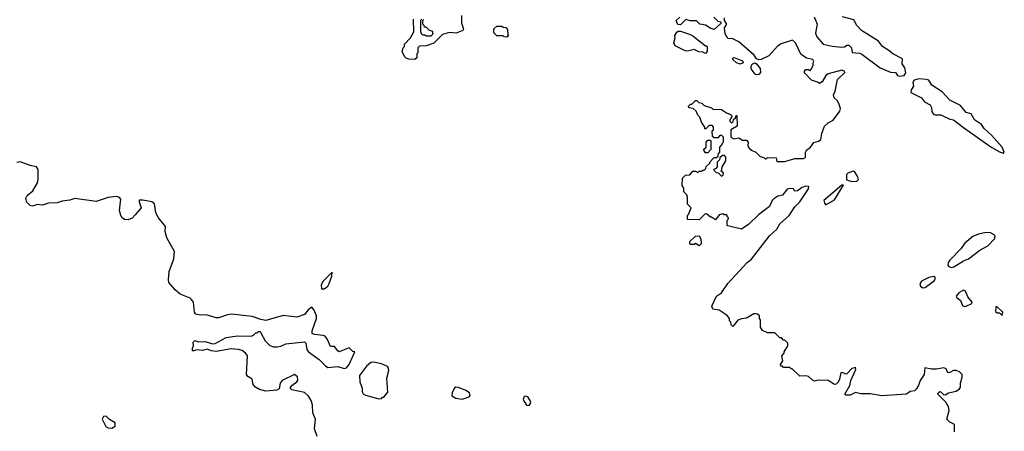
# Model space of a CAD drawing. Extents: x 1966327 to 2147849, y 395140 to 552178.
# Tile 36 of 256: x 2024072 to 2032002, y 436256 to 439571. Entities that reach past the tile are written whole.
import ezdxf

# ---------------------------------------------------------------- set-up
doc = ezdxf.new("R2010")
doc.units = 0

msp = doc.modelspace()

# ---------------------------------------------------------------- linework, layer by layer
at = {"layer": '0CON20XD'}
for points in [[(2027630, 439605), (2027630, 439545), (2027647.5, 439495), (2027640, 439485), (2027586.4, 439463.6), (2027535, 439467.5), (2027478.3, 439451.7), (2027407, 439383), (2027345, 439360), (2027291.7, 439358.3), (2027280, 439345), (2027280, 439305), (2027270, 439295), (2027270, 439265), (2027255, 439250)], [(2030470.8, 439595), (2030495.8, 439535), (2030482.5, 439462.5), (2030492.5, 439432.5), (2030542.5, 439375), (2030615, 439358), (2030695, 439348.6), (2030715, 439351.4), (2030735, 439366.2), (2030750, 439365), (2030770.8, 439345), (2030776.4, 439306.4), (2030835, 439300.8), (2030855, 439292.5), (2031003.8, 439183.8), (2031085, 439149), (2031125, 439145.9), (2031141.8, 439121.8), (2031155, 439117.1), (2031195, 439121), (2031208.1, 439141.9), (2031202.3, 439182.3), (2031180.2, 439215), (2031183.3, 439255), (2031105, 439295.2), (2031073.2, 439323.2), (2031021.4, 439355), (2030988.5, 439398.5), (2030852.7, 439485), (2030815, 439524.4), (2030790, 439570), (2030700, 439595)], [(2027255, 439250), (2027205, 439252.5), (2027185, 439262.5), (2027172.5, 439275), (2027152.5, 439315), (2027160, 439345), (2027170, 439355), (2027170, 439375), (2027220, 439425), (2027247, 439473), (2027242.5, 439575)], [(2027310, 439575), (2027300, 439565), (2027300, 439475), (2027305, 439460), (2027315, 439450), (2027335, 439450), (2027345, 439440), (2027385, 439440), (2027400, 439455), (2027400, 439475), (2027373, 439483), (2027345, 439510), (2027331.7, 439511.7), (2027330, 439525), (2027320, 439535), (2027320, 439565), (2027328.3, 439571.7)], [(2027995, 439430), (2027973, 439433), (2027965, 439440), (2027915, 439440), (2027890, 439465), (2027891.7, 439498.3), (2027915, 439520), (2027955, 439520), (2027965, 439510), (2027987, 439507), (2028001.7, 439491.7), (2028002.5, 439452.5), (2028007.5, 439445), (2027995, 439430)], [(2029661.7, 439591.7), (2029695, 439560), (2029720, 439555), (2029718.3, 439541.7), (2029665, 439492.5), (2029633.3, 439503.3), (2029595, 439527.5), (2029550, 439535), (2029523, 439563), (2029473.3, 439563.3), (2029438.3, 439571.7), (2029395, 439530), (2029371.7, 439531.7), (2029360, 439565), (2029388.3, 439591.7)], [(2030195, 438153.3), (2030179.3, 438150.7), (2030145, 438127.5), (2030132.5, 438115), (2030112.1, 438067.9), (2030025, 438003.3), (2029945, 437924), (2029885, 437883.3), (2029775, 437910), (2029770, 437915), (2029770, 437955), (2029778.3, 437961.7), (2029780, 437975), (2029771.7, 437981.7), (2029768.3, 437998.3), (2029745, 438000), (2029735, 438007.5), (2029705, 438000), (2029675, 437960), (2029645, 437980), (2029635, 437980), (2029605, 438007.5), (2029590, 438005), (2029545, 437960), (2029451.7, 437961.7), (2029450, 437995), (2029458.3, 438001.7), (2029480, 438055), (2029450, 438085), (2029451.7, 438141.7), (2029445, 438160), (2029420, 438185), (2029420, 438215), (2029407.5, 438235), (2029410, 438295), (2029435, 438320), (2029468.3, 438321.7), (2029495, 438350), (2029515, 438350), (2029535, 438340), (2029545, 438350), (2029565, 438350), (2029575, 438360), (2029585, 438360), (2029598.3, 438371.7), (2029601.7, 438388.3), (2029630, 438415), (2029630, 438425), (2029651.7, 438448.3), (2029665, 438460), (2029685, 438460), (2029698.3, 438471.7), (2029700, 438495), (2029710, 438505), (2029710, 438545), (2029730, 438565), (2029730, 438575), (2029740, 438585), (2029740, 438625), (2029728.3, 438638.3), (2029711.7, 438638.3), (2029695, 438620), (2029665, 438620), (2029651.7, 438631.7), (2029650, 438675), (2029660, 438685), (2029660, 438705), (2029648.3, 438718.3), (2029625, 438720), (2029598.3, 438691.7), (2029591.7, 438691.7), (2029590, 438705), (2029562.5, 438745), (2029550, 438785), (2029533, 438803), (2029520, 438835), (2029497, 438857), (2029461.7, 438861.7), (2029460, 438875), (2029475, 438890), (2029485, 438890), (2029515, 438920), (2029525, 438920), (2029543, 438903), (2029565, 438900), (2029585, 438880), (2029645, 438860), (2029655, 438850), (2029725, 438847.5), (2029765, 438820), (2029798.3, 438808.3), (2029810, 438795), (2029792.5, 438765), (2029793, 438753), (2029805, 438740), (2029818.3, 438751.7), (2029821.7, 438768.3), (2029838.3, 438781.7), (2029841.7, 438798.3), (2029848.3, 438798.3), (2029850, 438715), (2029800, 438685), (2029800, 438625), (2029825, 438612.5), (2029865, 438620), (2029895, 438600), (2029925, 438600), (2029940, 438585), (2029937.5, 438555), (2029947, 438537), (2029965, 438520), (2030000, 438505), (2030035, 438470), (2030065, 438460), (2030075, 438450), (2030085, 438450), (2030095, 438460), (2030165, 438457.5), (2030170, 438430), (2030235, 438430), (2030315, 438452), (2030385, 438452.5), (2030395, 438457.5), (2030402.5, 438465), (2030400.8, 438505), (2030410, 438520), (2030441.9, 438545), (2030468.9, 438581.1), (2030505, 438591.8), (2030523.5, 438606.5), (2030532.5, 438655), (2030554.4, 438715), (2030585, 438741.2), (2030625, 438762), (2030678, 438835), (2030683.3, 438855), (2030670, 438895), (2030655, 438920), (2030631.7, 438941.7), (2030627.5, 438965), (2030640, 438995), (2030659.3, 439090.7), (2030718.8, 439145), (2030715, 439156.7), (2030695, 439163.8), (2030585, 439136.2), (2030565, 439122.5), (2030535, 439070), (2030515, 439057.5), (2030498.8, 439068.8), (2030450, 439085), (2030393, 439143), (2030393, 439157), (2030405, 439170), (2030425, 439170), (2030435, 439160), (2030450, 439175), (2030462.5, 439205), (2030462.5, 439225), (2030467.5, 439235), (2030460, 439250), (2030410.5, 439260.5), (2030363.6, 439293.6), (2030320, 439385), (2030296.4, 439406.4), (2030205, 439377.5), (2030175, 439356.7), (2030105, 439281.2), (2030045, 439251.2), (2030025, 439247.5), (2030007, 439257), (2029986.4, 439286.4), (2029863.6, 439393.6), (2029815, 439416.7), (2029775, 439420), (2029753, 439457), (2029750, 439505), (2029767.5, 439535), (2029750, 439565), (2029750, 439585)], [(2029595, 439300), (2029575, 439310), (2029543, 439313), (2029505, 439330), (2029451.7, 439318.3), (2029430.7, 439320.7), (2029351.7, 439361.7), (2029340, 439385), (2029352.5, 439425), (2029350, 439445), (2029365, 439470), (2029375, 439480), (2029395, 439480), (2029467.5, 439455), (2029495, 439441.2), (2029595, 439360), (2029605, 439360), (2029610, 439355), (2029610, 439315), (2029595, 439300)], [(2029875, 439212.5), (2029845, 439222.5), (2029815, 439250), (2029815, 439260), (2029826.4, 439266.4), (2029895, 439240), (2029900, 439225), (2029875, 439212.5)], [(2030007, 439127), (2029995, 439133.3), (2029962.5, 439175), (2029963, 439197), (2029973, 439217), (2029995, 439222.5), (2030007, 439217), (2030035, 439177.5), (2030038.8, 439145), (2030025, 439130), (2030007, 439127)], [(2031995, 438497.5), (2032002.5, 438505), (2031985.7, 438545), (2031900.2, 438640.3), (2031840, 438695), (2031817.6, 438727.6), (2031761.8, 438765), (2031735, 438812.3), (2031695.6, 438825), (2031649.4, 438879.4), (2031565, 438923.5), (2031500.9, 438990.9), (2031419.7, 439045), (2031393.3, 439083.3), (2031375, 439089.8), (2031313.7, 439093.7), (2031275.9, 439084.1), (2031265.7, 439065), (2031270.4, 439035), (2031253.3, 439005), (2031250.6, 438985), (2031335, 438940.8), (2031359.4, 438909.4), (2031405, 438885.4), (2031415.4, 438865), (2031420, 438830), (2031435, 438808.8), (2031445, 438804), (2031490, 438805), (2031565, 438770.4), (2031594.4, 438765), (2031675, 438702.6), (2031895, 438547.5), (2031965, 438508), (2031995, 438497.5)], [(2029615, 438500), (2029595, 438500), (2029580, 438525), (2029600, 438545), (2029600, 438585), (2029615, 438600), (2029635, 438600), (2029640, 438595), (2029640, 438525), (2029615, 438500)], [(2026467.5, 436215), (2026446, 436275), (2026453.8, 436355), (2026433.8, 436405), (2026429.5, 436469.5), (2026420, 436505), (2026398.8, 436538.8), (2026365, 436570), (2026265, 436590), (2026251.2, 436605), (2026263.8, 436625), (2026305, 436653.8), (2026311.3, 436668.7), (2026310, 436695), (2026285, 436714.2), (2026185.4, 436664.6), (2026171.1, 436645), (2026160.7, 436599.3), (2026141.7, 436588.3), (2026055, 436578.6), (2026003.4, 436593.4), (2025972.1, 436612.1), (2025953.3, 436633.3), (2025944.5, 436675), (2025908.3, 436698.3), (2025898, 436715), (2025906.2, 436865), (2025893.9, 436883.9), (2025865, 436906.7), (2025835, 436916.2), (2025775, 436921.2), (2025655, 436898.8), (2025614, 436904), (2025585, 436916.7), (2025545, 436906.7), (2025495, 436912.5), (2025475, 436903.3), (2025462.5, 436905), (2025462.5, 436925), (2025472.5, 436945), (2025470, 436975), (2025483, 436987), (2025515, 436977.5), (2025565, 436980), (2025625, 436960), (2025645, 436962.5), (2025735, 437012), (2025825, 437024.4), (2025935, 437022.5), (2025955, 437030), (2025975, 437050), (2025985, 437050), (2025995, 437060), (2026005, 437060), (2026015, 437050), (2026050, 436985), (2026087, 436947), (2026115, 436935.8), (2026145, 436936), (2026175, 436942), (2026215, 436960), (2026365, 436976.2), (2026375.8, 436965), (2026385.7, 436915), (2026397.4, 436897.4), (2026484.5, 436834.5), (2026535, 436783.3), (2026555, 436771.2), (2026635, 436778.8), (2026685, 436763.3), (2026705, 436766.7), (2026726.7, 436795), (2026770, 436895), (2026755, 436900), (2026725, 436927.5), (2026645, 436897.5), (2026633.6, 436903.6), (2026608.3, 436938.3), (2026575, 436940), (2026551.9, 436995), (2026531.5, 437021.5), (2026515, 437028.9), (2026447.5, 437035), (2026428, 437045), (2026428.6, 437065), (2026461.4, 437165), (2026462.9, 437185), (2026445, 437231.2), (2026425, 437256), (2026394.5, 437235.5), (2026365, 437196.2), (2026305, 437176.2), (2026195, 437190), (2026055, 437147.5), (2026015, 437156.2), (2025945, 437181.2), (2025778.3, 437198.3), (2025745.8, 437194.2), (2025675, 437170), (2025655, 437170), (2025575, 437193.8), (2025525, 437192), (2025489.5, 437199.5), (2025480.8, 437215), (2025470.8, 437295), (2025455, 437318.8), (2025445, 437328), (2025365, 437360), (2025324.3, 437394.3), (2025274.2, 437454.2), (2025270, 437475), (2025276.8, 437543.2), (2025314, 437645), (2025320, 437705), (2025255.7, 437815.7), (2025244.4, 437865), (2025245, 437906.7), (2025190.8, 437975), (2025168.8, 438015), (2025158.3, 438088.3), (2025135, 438103.3), (2025065, 438118.8), (2025035, 438117.5), (2025033.8, 438105), (2025051.2, 438055), (2025001.7, 437998.3), (2024976.6, 437973.4), (2024945, 437960), (2024915, 437963.1), (2024898.6, 437975), (2024885.3, 437995.3), (2024876.2, 438035), (2024885.5, 438125.5), (2024875, 438140), (2024855, 438147.1), (2024785, 438138.6), (2024688.3, 438108.3), (2024515, 438132), (2024475, 438117.5), (2024415, 438110.8), (2024374.3, 438095.7), (2024305, 438092.9), (2024255, 438078.6), (2024215, 438081.9), (2024175, 438070), (2024155, 438074.4), (2024130.6, 438100.6), (2024120.8, 438135), (2024131.2, 438155), (2024177.4, 438192.6), (2024215, 438256.7), (2024221.9, 438285), (2024221.4, 438365), (2024207.5, 438385), (2024155, 438395.8), (2024075, 438426.2), (2024049.3, 438420.7)], [(2029725, 438310), (2029738.3, 438321.7), (2029740, 438335), (2029720, 438355), (2029728.3, 438361.7), (2029730, 438385), (2029760, 438435), (2029760, 438465), (2029745, 438480), (2029731.7, 438478.3), (2029711.7, 438458.3), (2029708.3, 438441.7), (2029690, 438425), (2029690, 438385), (2029678.3, 438371.7), (2029660, 438365), (2029681.7, 438341.7), (2029698.3, 438338.3), (2029725, 438310)], [(2030775, 438267.5), (2030815, 438270), (2030827.5, 438285), (2030822.5, 438305), (2030795, 438347.5), (2030785, 438352.5), (2030742.5, 438335), (2030732.5, 438325), (2030731.7, 438281.7), (2030775, 438267.5)], [(2031600.9, 436250.9), (2031601.2, 436311.2), (2031565, 436329.5), (2031540.6, 436355), (2031558, 436425), (2031553.9, 436453.9), (2031530.3, 436490.3), (2031467.5, 436555), (2031471.7, 436568.3), (2031483, 436577), (2031495, 436572.5), (2031512, 436552), (2031525, 436551.2), (2031552.7, 436567.3), (2031615, 436580), (2031641.7, 436598.3), (2031649.3, 436610.7), (2031648.8, 436645), (2031663, 436693), (2031663.3, 436715), (2031642.5, 436735), (2031613.6, 436746.4), (2031593, 436747), (2031565, 436730), (2031547.5, 436727.5), (2031535, 436760), (2031516.1, 436766.1), (2031455, 436755.8), (2031417.5, 436757.5), (2031363.3, 436766.7), (2031357.5, 436715), (2031323.8, 436665), (2031312.5, 436625), (2031293.6, 436596.4), (2031278.3, 436581.7), (2031245, 436576), (2031215.7, 436554.3), (2031015, 436542), (2030921.7, 436558.3), (2030847, 436557), (2030805, 436568.8), (2030762.3, 436547.7), (2030725, 436547.5), (2030717.5, 436555), (2030757.5, 436625), (2030766, 436665), (2030807.5, 436755), (2030805, 436770), (2030775, 436762.5), (2030735, 436720), (2030725, 436716.7), (2030699.7, 436729.7), (2030685, 436728), (2030676.2, 436675), (2030665, 436652.5), (2030647.5, 436635), (2030635, 436633.8), (2030585, 436666.7), (2030505, 436667.5), (2030475, 436660), (2030455, 436670), (2030425, 436697.5), (2030405, 436702.5), (2030355, 436700), (2030295, 436760), (2030285, 436760), (2030275, 436770), (2030225, 436770), (2030215, 436780), (2030201.7, 436781.7), (2030200, 436795), (2030217.5, 436825), (2030210, 436865), (2030230, 436885), (2030230, 436895), (2030260, 436945), (2030260, 436965), (2030235, 436990), (2030225, 436990), (2030208.3, 437008.3), (2030195, 437010), (2030155, 437050), (2030095, 437050), (2030055, 437067.5), (2030037.5, 437095), (2030040, 437155), (2030030, 437165), (2030030, 437185), (2030015, 437200), (2030001.7, 437201.7), (2029985, 437202.5), (2029925, 437167.5), (2029885, 437162.5), (2029855, 437150), (2029815, 437100), (2029803, 437113), (2029800, 437135), (2029790, 437145), (2029790, 437165), (2029769.3, 437189.3), (2029705, 437232.5), (2029655, 437240), (2029647.5, 437265), (2029685, 437343.8), (2029725, 437371.2), (2029775, 437445.8), (2029932, 437615), (2029966.6, 437643.4), (2030110.7, 437829.3), (2030169.2, 437885), (2030195, 437926.2), (2030268.8, 437995), (2030315, 438063.3), (2030356.7, 438105), (2030425, 438210), (2030428.3, 438228.3), (2030405, 438230), (2030375, 438220), (2030337, 438193), (2030315, 438190), (2030305, 438210), (2030275, 438212.5), (2030252.5, 438205), (2030215, 438157.5), (2030195, 438153.3)], [(2030565, 438080), (2030635, 438120), (2030708.3, 438238.3), (2030695, 438237.5), (2030550, 438115), (2030553, 438093), (2030565, 438080)], [(2031575, 437574.4), (2031595, 437580.6), (2031675, 437630.4), (2031714.1, 437645.9), (2031805, 437716.2), (2031870.2, 437749.8), (2031924.2, 437805), (2031930, 437825), (2031926, 437835), (2031892.5, 437855), (2031855, 437857.3), (2031793.3, 437845), (2031750, 437825), (2031685, 437771.2), (2031652.5, 437725), (2031564.3, 437635), (2031550.8, 437615), (2031548, 437595), (2031555, 437584), (2031575, 437574.4)], [(2029545, 437750), (2029515, 437770), (2029505, 437760), (2029475, 437760), (2029470, 437765), (2029470, 437785), (2029515, 437827.5), (2029545, 437830), (2029557, 437807), (2029560, 437765), (2029545, 437750)], [(2026525, 437403.8), (2026552.5, 437425), (2026563.6, 437446.4), (2026586.7, 437505), (2026587.5, 437537.5), (2026516.7, 437465), (2026498.8, 437435), (2026503.8, 437403.8), (2026525, 437403.8)], [(2031345, 437412.7), (2031365, 437414.6), (2031439.8, 437470.2), (2031446.9, 437485), (2031445, 437498.8), (2031434.3, 437504.3), (2031395, 437494.7), (2031334.4, 437465), (2031322.5, 437445), (2031327.5, 437425), (2031345, 437412.7)], [(2031680.7, 437260.7), (2031695, 437263.3), (2031740, 437285), (2031742.5, 437295), (2031709.3, 437339.3), (2031690, 437385), (2031675, 437393.3), (2031635, 437370.8), (2031615.8, 437345), (2031618.8, 437335), (2031650, 437310), (2031665, 437270), (2031680.7, 437260.7)], [(2031985, 437190), (2031990, 437215), (2031945, 437260), (2031935, 437260), (2031931.7, 437221.7), (2031945, 437210), (2031965, 437210), (2031985, 437190)], [(2026965, 436517.5), (2026985, 436520), (2026995, 436530), (2027005, 436530), (2027038.3, 436571.7), (2027030, 436685), (2027043.8, 436745), (2027042.5, 436765), (2027035, 436777.5), (2026985, 436800), (2026925, 436812.5), (2026900.7, 436809.3), (2026865, 436780), (2026808, 436705), (2026810.8, 436655), (2026829.2, 436605), (2026830, 436575), (2026838.3, 436558.3), (2026856.1, 436546.1), (2026965, 436517.5)], [(2027635, 436514.2), (2027693.3, 436535), (2027700, 436545), (2027695.8, 436565), (2027665, 436585.5), (2027605, 436609.5), (2027585, 436610.6), (2027575, 436604.2), (2027555, 436568), (2027551.8, 436541.8), (2027585, 436521.9), (2027635, 436514.2)], [(2028175, 436464), (2028188.1, 436485), (2028184.2, 436505), (2028165, 436533.8), (2028145, 436540), (2028135, 436536.2), (2028126, 436515), (2028134.3, 436495), (2028155, 436466), (2028175, 436464)], [(2024815, 436282.5), (2024841.2, 436298.8), (2024840, 436325), (2024795, 436350), (2024767.3, 436377.3), (2024745.6, 436374.4), (2024735.8, 436355), (2024765.9, 436295.9), (2024785, 436283.3), (2024815, 436282.5)]]:
    msp.add_lwpolyline(points, dxfattribs=at)

doc.saveas('drawing.dxf')
